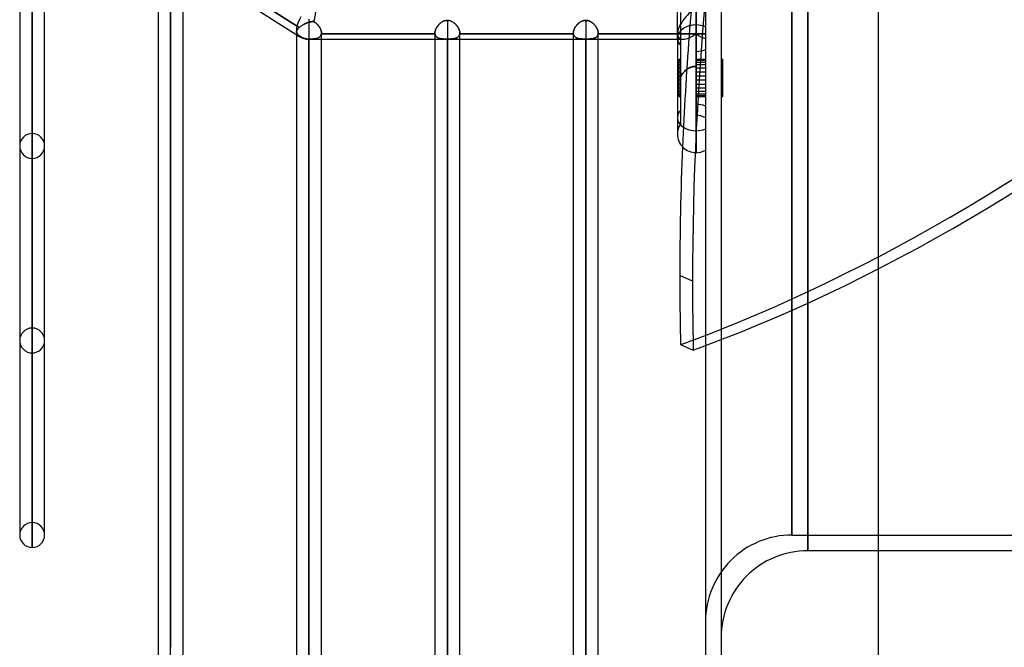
# Model space of a CAD drawing. Header units: millimetres. Extents: x -97 to 82, y -215 to 215.
# Tile 2 of 84: x -44 to 19, y -166 to -126. Entities that reach past the tile are written whole.
import ezdxf

# ---------------------------------------------------------------- set-up
doc = ezdxf.new("R2010")
doc.units = ezdxf.units.MM
doc.layers.add('MAIN-1', color=7, linetype='Continuous')
doc.layers.add('MAIN-2', color=7, linetype='Continuous')

msp = doc.modelspace()

# ---------------------------------------------------------------- linework, layer by layer
at = {"layer": 'MAIN-1'}
for p, q in [((0, 195), (0, -195)), ((11, -195), (11, 195)), ((-43.604, -115.484), (-43.604, -158.5)), ((-43.45, -115.601), (-25.85, -126.808)), ((-42.811, -116.007), (-42.811, -159.292)), ((-42.019, -158.5), (-42.019, -116.512)), ((-0.594, -119.922), (-0.594, -126.086)), ((-34.804, -121.107), (-34.804, -166.425)), ((-34.011, -167.218), (-34.011, -121.611)), ((-1.783, -126.927), (-1.783, -121.603)), ((-33.219, -166.425), (-33.219, -122.116)), ((-25.211, -125.713), (-25.211, -126.995)), ((-0.594, -126.086), (-0.594, -134.203)), ((-26.004, -126.71), (-26.004, -174.35)), ((-25.211, -126.995), (-25.211, -175.143)), ((-25.211, -126.995), (-1.783, -126.995)), ((-24.419, -174.35), (-24.419, -126.995)), ((-17.204, -126.995), (-17.204, -174.35)), ((-16.411, -126.995), (-16.411, -175.143)), ((-15.619, -174.35), (-15.619, -126.995)), ((-8.404, -126.995), (-8.404, -174.35)), ((-7.611, -126.995), (-7.611, -175.143)), ((-6.819, -174.35), (-6.819, -126.995)), ((-1.783, -126.927), (-1.783, -133.015)), ((-0.594, -128.267), (-0.594, -128.715)), ((-1.582, -146.4), (-0.773, -146.745)), ((-42.019, -158.5), (-42.019, -158.323)), ((82, -159.5), (11, -159.5))]:
    msp.add_line(p, q, dxfattribs=at)
for centre, radius, start, end in [((-25.211, -125.806), 1.189, 237.51113, 270.00002), ((-0.594, -133.015), 1.189, 179.99733, 270.00002), ((-0.594, -133.015), 1.189, 270.00002, 300.00003), ((-42.811, -146.137), 0.792, 359.29549, 0.00052), ((-42.811, -158.5), 0.792, 180.00002, 270.00008), ((-42.811, -158.5), 0.792, 270.00008, 0)]:
    msp.add_arc(centre, radius, start, end, dxfattribs=at)
for centre, major_axis, ratio, start_param, end_param in [((-25.211, -125.806), (0.639, 1.003), 0.473194, 1.644414, 3.141593), ((-0.594, -126.927), (-1.189, 0), 0.707107, -1.570796, 0), ((-0.594, -126.927), (-1.189, 0), 0.707107, -2.094395, -1.570796), ((-25.211, -125.806), (0.639, 1.003), 0.473194, -3.141593, -3.139039), ((95.255, -63.628), (-64.739, -151.595), 0.475528, -0.899389, -0.839056), ((95.255, -63.628), (-64.739, -151.595), 0.475528, -0.839056, -0.805839), ((35.095, 38.642), (-79.305, -185.704), 0.475528, 0.417581, 0.431564), ((35.905, 38.296), (79.305, 185.704), 0.475528, -2.724012, -2.717172)]:
    msp.add_ellipse(centre, major_axis=major_axis, ratio=ratio, start_param=start_param, end_param=end_param, dxfattribs=at)
at = {"layer": 'MAIN-2'}
for p, q in [((1, 194), (1, -194)), ((5.5, 0), (5.5, -158.5)), ((6.5, 0), (6.5, -159.5)), ((5.5, -158.5), (5.5, 0)), ((6.5, -159.5), (6.5, 0)), ((-42.811, -97.334), (-42.811, -132.982)), ((-42.811, -134.566), (-42.811, -98.456)), ((-42.811, -106.081), (-42.811, -145.345)), ((-42.811, -146.929), (-42.811, -107.203)), ((-42.811, -114.828), (-42.811, -157.708)), ((-42.811, -159.292), (-42.811, -115.86)), ((-0.594, -126.086), (-0.594, -119.922)), ((-34.011, -120.307), (-34.011, -165.632)), ((-33.457, -121.395), (-25.831, -126.251)), ((-25.831, -126.251), (-33.457, -121.395)), ((-34.011, -167.218), (-34.011, -121.465)), ((-0.594, -124.965), (-0.594, -128.267)), ((-0.594, -128.715), (-0.594, -124.965)), ((-25.211, -125.713), (-25.211, -126.995)), ((-16.598, -125.825), (-16.633, -125.838)), ((-16.623, -125.834), (-16.582, -125.82)), ((-16.561, -125.815), (-16.598, -125.825)), ((-16.582, -125.82), (-16.54, -125.809)), ((-16.524, -125.806), (-16.561, -125.815)), ((-16.54, -125.809), (-16.497, -125.801)), ((-16.487, -125.8), (-16.524, -125.806)), ((-16.497, -125.801), (-16.454, -125.797)), ((-16.449, -125.796), (-16.487, -125.8)), ((-16.454, -125.797), (-16.411, -125.795)), ((-16.411, -125.795), (-16.449, -125.796)), ((-16.411, -125.795), (-16.411, -173.558)), ((-16.411, -125.795), (-16.364, -125.797)), ((-16.371, -125.796), (-16.411, -125.795)), ((-16.331, -125.8), (-16.371, -125.796)), ((-16.364, -125.797), (-16.317, -125.803)), ((-16.292, -125.807), (-16.331, -125.8)), ((-16.317, -125.803), (-16.27, -125.812)), ((-16.252, -125.817), (-16.292, -125.807)), ((-16.27, -125.812), (-16.225, -125.825)), ((-16.213, -125.829), (-16.252, -125.817)), ((-16.225, -125.825), (-16.18, -125.842)), ((-16.176, -125.844), (-16.213, -125.829)), ((-7.798, -125.825), (-7.833, -125.838)), ((-7.822, -125.834), (-7.781, -125.82)), ((-7.761, -125.815), (-7.798, -125.825)), ((-7.781, -125.82), (-7.74, -125.809)), ((-7.725, -125.806), (-7.761, -125.815)), ((-7.74, -125.809), (-7.697, -125.801)), ((-7.687, -125.8), (-7.725, -125.806)), ((-7.697, -125.801), (-7.654, -125.796)), ((-7.649, -125.796), (-7.687, -125.8)), ((-7.654, -125.796), (-7.611, -125.795)), ((-7.611, -125.795), (-7.649, -125.796)), ((-7.611, -125.795), (-7.611, -173.558)), ((-7.568, -125.796), (-7.611, -125.795)), ((-7.611, -125.795), (-7.571, -125.796)), ((-7.571, -125.796), (-7.531, -125.8)), ((-7.526, -125.801), (-7.568, -125.796)), ((-7.531, -125.8), (-7.492, -125.807)), ((-7.484, -125.809), (-7.526, -125.801)), ((-7.492, -125.807), (-7.452, -125.817)), ((-7.442, -125.82), (-7.484, -125.809)), ((-7.452, -125.817), (-7.413, -125.829)), ((-7.401, -125.834), (-7.442, -125.82)), ((-7.413, -125.829), (-7.376, -125.844)), ((-1.594, -125.288), (-1.594, -127.381)), ((-0.594, -127.767), (-0.594, -125.353)), ((-25.989, -126.455), (-25.996, -126.476)), ((-25.993, -126.465), (-25.983, -126.44)), ((-25.98, -126.434), (-25.989, -126.455)), ((-25.983, -126.44), (-25.97, -126.414)), ((-25.969, -126.412), (-25.98, -126.434)), ((-25.97, -126.414), (-25.955, -126.388)), ((-25.956, -126.39), (-25.969, -126.412)), ((-25.94, -126.368), (-25.956, -126.39)), ((-25.955, -126.388), (-25.936, -126.362)), ((-25.923, -126.345), (-25.94, -126.368)), ((-25.936, -126.362), (-25.914, -126.335)), ((-25.903, -126.322), (-25.923, -126.345)), ((-25.914, -126.335), (-25.889, -126.308)), ((-25.881, -126.299), (-25.903, -126.322)), ((-25.889, -126.308), (-25.862, -126.28)), ((-25.857, -126.275), (-25.881, -126.299)), ((-25.862, -126.28), (-25.831, -126.251)), ((-25.831, -126.251), (-25.857, -126.275)), ((-25.805, -126.229), (-25.831, -126.251)), ((-25.831, -126.251), (-25.807, -126.23)), ((-25.807, -126.23), (-25.78, -126.209)), ((-25.777, -126.206), (-25.805, -126.229)), ((-25.78, -126.209), (-25.753, -126.187)), ((-25.748, -126.184), (-25.777, -126.206)), ((-25.753, -126.187), (-25.724, -126.166)), ((-25.717, -126.161), (-25.748, -126.184)), ((-25.724, -126.166), (-25.694, -126.145)), ((-25.685, -126.139), (-25.717, -126.161)), ((-25.694, -126.145), (-25.663, -126.125)), ((-25.652, -126.118), (-25.685, -126.139)), ((-25.663, -126.125), (-25.631, -126.104)), ((-25.619, -126.097), (-25.652, -126.118)), ((-25.631, -126.104), (-25.599, -126.085)), ((-25.584, -126.076), (-25.619, -126.097)), ((-25.599, -126.085), (-25.565, -126.065)), ((-25.548, -126.056), (-25.584, -126.076)), ((-25.565, -126.065), (-25.531, -126.047)), ((-25.512, -126.036), (-25.548, -126.056)), ((-25.531, -126.047), (-25.497, -126.029)), ((-25.475, -126.018), (-25.512, -126.036)), ((-25.497, -126.029), (-25.462, -126.011)), ((-25.438, -126), (-25.475, -126.018)), ((-25.462, -126.011), (-25.427, -125.995)), ((-25.401, -125.983), (-25.438, -126)), ((-25.427, -125.995), (-25.391, -125.979)), ((-25.363, -125.967), (-25.401, -125.983)), ((-25.391, -125.979), (-25.355, -125.964)), ((-25.325, -125.952), (-25.363, -125.967)), ((-25.355, -125.964), (-25.32, -125.95)), ((-25.287, -125.938), (-25.325, -125.952)), ((-25.32, -125.95), (-25.283, -125.937)), ((-25.249, -125.926), (-25.287, -125.938)), ((-25.283, -125.937), (-25.247, -125.925)), ((-25.211, -125.914), (-25.249, -125.926)), ((-25.247, -125.925), (-25.211, -125.914)), ((-25.211, -125.914), (-25.16, -125.9)), ((-25.183, -125.906), (-25.211, -125.914)), ((-25.211, -125.914), (-25.211, -173.558)), ((-25.154, -125.899), (-25.183, -125.906)), ((-25.16, -125.9), (-25.109, -125.89)), ((-25.126, -125.893), (-25.154, -125.899)), ((-25.098, -125.887), (-25.126, -125.893)), ((-25.109, -125.89), (-25.058, -125.881)), ((-25.07, -125.883), (-25.098, -125.887)), ((-25.042, -125.879), (-25.07, -125.883)), ((-25.058, -125.881), (-25.007, -125.876)), ((-25.015, -125.877), (-25.042, -125.879)), ((-24.988, -125.875), (-25.015, -125.877)), ((-25.007, -125.876), (-24.957, -125.874)), ((-24.961, -125.874), (-24.988, -125.875)), ((-24.934, -125.875), (-24.961, -125.874)), ((-24.957, -125.874), (-24.908, -125.876)), ((-24.908, -125.876), (-24.934, -125.875)), ((-24.908, -125.876), (-24.869, -125.899)), ((-24.868, -125.899), (-24.908, -125.876)), ((-24.869, -125.899), (-24.831, -125.923)), ((-24.829, -125.925), (-24.868, -125.899)), ((-24.831, -125.923), (-24.795, -125.95)), ((-24.791, -125.952), (-24.829, -125.925)), ((-24.795, -125.95), (-24.76, -125.978)), ((-24.755, -125.982), (-24.791, -125.952)), ((-24.76, -125.978), (-24.726, -126.008)), ((-24.72, -126.013), (-24.755, -125.982)), ((-24.726, -126.008), (-24.693, -126.039)), ((-24.687, -126.045), (-24.72, -126.013)), ((-24.693, -126.039), (-24.661, -126.072)), ((-24.656, -126.079), (-24.687, -126.045)), ((-24.661, -126.072), (-24.631, -126.107)), ((-24.625, -126.113), (-24.656, -126.079)), ((-24.631, -126.107), (-24.602, -126.142)), ((-24.597, -126.149), (-24.625, -126.113)), ((-24.602, -126.142), (-24.575, -126.179)), ((-24.57, -126.186), (-24.597, -126.149)), ((-24.575, -126.179), (-24.55, -126.217)), ((-24.545, -126.223), (-24.57, -126.186)), ((-24.55, -126.217), (-24.526, -126.255)), ((-24.523, -126.261), (-24.545, -126.223)), ((-24.526, -126.255), (-24.504, -126.294)), ((-24.502, -126.299), (-24.523, -126.261)), ((-24.504, -126.294), (-24.485, -126.333)), ((-24.483, -126.338), (-24.502, -126.299)), ((-24.485, -126.333), (-24.468, -126.372)), ((-24.466, -126.376), (-24.483, -126.338)), ((-24.468, -126.372), (-24.453, -126.411)), ((-24.452, -126.415), (-24.466, -126.376)), ((-24.453, -126.411), (-24.441, -126.45)), ((-24.44, -126.453), (-24.452, -126.415)), ((-24.441, -126.45), (-24.431, -126.489)), ((-24.431, -126.491), (-24.44, -126.453)), ((-17.192, -126.493), (-17.183, -126.456)), ((-17.179, -126.441), (-17.188, -126.474)), ((-17.183, -126.456), (-17.172, -126.419)), ((-17.168, -126.409), (-17.179, -126.441)), ((-17.172, -126.419), (-17.158, -126.381)), ((-17.156, -126.375), (-17.168, -126.409)), ((-17.158, -126.381), (-17.142, -126.343)), ((-17.142, -126.342), (-17.156, -126.375)), ((-17.142, -126.343), (-17.124, -126.305)), ((-17.126, -126.309), (-17.142, -126.342)), ((-17.108, -126.276), (-17.126, -126.309)), ((-17.124, -126.305), (-17.104, -126.268)), ((-17.09, -126.243), (-17.108, -126.276)), ((-17.104, -126.268), (-17.082, -126.23)), ((-17.069, -126.211), (-17.09, -126.243)), ((-17.082, -126.23), (-17.058, -126.193)), ((-17.047, -126.179), (-17.069, -126.211)), ((-17.058, -126.193), (-17.032, -126.157)), ((-17.024, -126.148), (-17.047, -126.179)), ((-17.032, -126.157), (-17.005, -126.122)), ((-17, -126.117), (-17.024, -126.148)), ((-17.005, -126.122), (-16.976, -126.088)), ((-16.974, -126.087), (-17, -126.117)), ((-16.976, -126.088), (-16.946, -126.056)), ((-16.948, -126.058), (-16.974, -126.087)), ((-16.92, -126.03), (-16.948, -126.058)), ((-16.946, -126.056), (-16.915, -126.024)), ((-16.891, -126.003), (-16.92, -126.03)), ((-16.915, -126.024), (-16.882, -125.995)), ((-16.862, -125.977), (-16.891, -126.003)), ((-16.882, -125.995), (-16.849, -125.966)), ((-16.831, -125.952), (-16.862, -125.977)), ((-16.849, -125.966), (-16.814, -125.94)), ((-16.8, -125.929), (-16.831, -125.952)), ((-16.814, -125.94), (-16.778, -125.915)), ((-16.768, -125.908), (-16.8, -125.929)), ((-16.778, -125.915), (-16.741, -125.891)), ((-16.735, -125.888), (-16.768, -125.908)), ((-16.741, -125.891), (-16.703, -125.87)), ((-16.702, -125.87), (-16.735, -125.888)), ((-16.703, -125.87), (-16.664, -125.851)), ((-16.668, -125.853), (-16.702, -125.87)), ((-16.633, -125.838), (-16.668, -125.853)), ((-16.664, -125.851), (-16.623, -125.834)), ((-16.18, -125.842), (-16.137, -125.861)), ((-16.139, -125.86), (-16.176, -125.844)), ((-16.102, -125.879), (-16.139, -125.86)), ((-16.137, -125.861), (-16.095, -125.883)), ((-16.067, -125.9), (-16.102, -125.879)), ((-16.095, -125.883), (-16.054, -125.908)), ((-16.033, -125.922), (-16.067, -125.9)), ((-16.054, -125.908), (-16.014, -125.935)), ((-16, -125.946), (-16.033, -125.922)), ((-16.014, -125.935), (-15.976, -125.964)), ((-15.968, -125.971), (-16, -125.946)), ((-15.976, -125.964), (-15.939, -125.995)), ((-15.937, -125.998), (-15.968, -125.971)), ((-15.939, -125.995), (-15.904, -126.028)), ((-15.906, -126.026), (-15.937, -125.998)), ((-15.877, -126.055), (-15.906, -126.026)), ((-15.904, -126.028), (-15.871, -126.062)), ((-15.849, -126.086), (-15.877, -126.055)), ((-15.871, -126.062), (-15.839, -126.097)), ((-15.822, -126.118), (-15.849, -126.086)), ((-15.839, -126.097), (-15.809, -126.133)), ((-15.796, -126.151), (-15.822, -126.118)), ((-15.809, -126.133), (-15.781, -126.171)), ((-15.771, -126.184), (-15.796, -126.151)), ((-15.781, -126.171), (-15.754, -126.209)), ((-15.748, -126.219), (-15.771, -126.184)), ((-15.754, -126.209), (-15.73, -126.248)), ((-15.727, -126.253), (-15.748, -126.219)), ((-15.73, -126.248), (-15.708, -126.288)), ((-15.707, -126.288), (-15.727, -126.253)), ((-15.708, -126.288), (-15.688, -126.327)), ((-15.689, -126.324), (-15.707, -126.288)), ((-15.673, -126.359), (-15.689, -126.324)), ((-15.688, -126.327), (-15.67, -126.367)), ((-15.659, -126.395), (-15.673, -126.359)), ((-15.67, -126.367), (-15.655, -126.407)), ((-15.647, -126.43), (-15.659, -126.395)), ((-15.655, -126.407), (-15.642, -126.447)), ((-15.637, -126.465), (-15.647, -126.43)), ((-15.642, -126.447), (-15.632, -126.486)), ((-8.392, -126.493), (-8.383, -126.456)), ((-8.379, -126.442), (-8.388, -126.475)), ((-8.383, -126.456), (-8.372, -126.419)), ((-8.369, -126.41), (-8.379, -126.442)), ((-8.372, -126.419), (-8.358, -126.381)), ((-8.356, -126.377), (-8.369, -126.41)), ((-8.358, -126.381), (-8.342, -126.343)), ((-8.342, -126.344), (-8.356, -126.377)), ((-8.342, -126.343), (-8.324, -126.306)), ((-8.327, -126.311), (-8.342, -126.344)), ((-8.31, -126.278), (-8.327, -126.311)), ((-8.324, -126.306), (-8.304, -126.268)), ((-8.291, -126.245), (-8.31, -126.278)), ((-8.304, -126.268), (-8.282, -126.231)), ((-8.271, -126.213), (-8.291, -126.245)), ((-8.282, -126.231), (-8.258, -126.194)), ((-8.249, -126.181), (-8.271, -126.213)), ((-8.258, -126.194), (-8.232, -126.158)), ((-8.226, -126.15), (-8.249, -126.181)), ((-8.232, -126.158), (-8.205, -126.123)), ((-8.202, -126.119), (-8.226, -126.15)), ((-8.205, -126.123), (-8.176, -126.089)), ((-8.176, -126.089), (-8.202, -126.119)), ((-8.176, -126.089), (-8.146, -126.056)), ((-8.15, -126.06), (-8.176, -126.089)), ((-8.122, -126.032), (-8.15, -126.06)), ((-8.146, -126.056), (-8.114, -126.024)), ((-8.093, -126.004), (-8.122, -126.032)), ((-8.114, -126.024), (-8.081, -125.994)), ((-8.064, -125.978), (-8.093, -126.004)), ((-8.081, -125.994), (-8.047, -125.965)), ((-8.033, -125.954), (-8.064, -125.978)), ((-8.047, -125.965), (-8.012, -125.938)), ((-8.001, -125.93), (-8.033, -125.954)), ((-8.012, -125.938), (-7.976, -125.913)), ((-7.969, -125.909), (-8.001, -125.93)), ((-7.976, -125.913), (-7.939, -125.89)), ((-7.936, -125.888), (-7.969, -125.909)), ((-7.939, -125.89), (-7.901, -125.869)), ((-7.903, -125.87), (-7.936, -125.888)), ((-7.868, -125.853), (-7.903, -125.87)), ((-7.901, -125.869), (-7.862, -125.85)), ((-7.833, -125.838), (-7.868, -125.853)), ((-7.862, -125.85), (-7.822, -125.834)), ((-7.361, -125.85), (-7.401, -125.834)), ((-7.376, -125.844), (-7.339, -125.86)), ((-7.322, -125.869), (-7.361, -125.85)), ((-7.339, -125.86), (-7.302, -125.879)), ((-7.283, -125.89), (-7.322, -125.869)), ((-7.302, -125.879), (-7.267, -125.9)), ((-7.247, -125.913), (-7.283, -125.89)), ((-7.267, -125.9), (-7.233, -125.922)), ((-7.211, -125.938), (-7.247, -125.913)), ((-7.233, -125.922), (-7.2, -125.946)), ((-7.176, -125.964), (-7.211, -125.938)), ((-7.2, -125.946), (-7.168, -125.971)), ((-7.143, -125.992), (-7.176, -125.964)), ((-7.168, -125.971), (-7.137, -125.998)), ((-7.11, -126.022), (-7.143, -125.992)), ((-7.137, -125.998), (-7.106, -126.026)), ((-7.079, -126.053), (-7.11, -126.022)), ((-7.106, -126.026), (-7.077, -126.055)), ((-7.049, -126.086), (-7.079, -126.053)), ((-7.077, -126.055), (-7.049, -126.086)), ((-7.02, -126.12), (-7.049, -126.086)), ((-7.049, -126.086), (-7.022, -126.118)), ((-7.022, -126.118), (-6.996, -126.151)), ((-6.993, -126.155), (-7.02, -126.12)), ((-6.996, -126.151), (-6.971, -126.184)), ((-6.967, -126.191), (-6.993, -126.155)), ((-6.971, -126.184), (-6.948, -126.219)), ((-6.943, -126.228), (-6.967, -126.191)), ((-6.948, -126.219), (-6.927, -126.253)), ((-6.92, -126.265), (-6.943, -126.228)), ((-6.927, -126.253), (-6.907, -126.288)), ((-6.9, -126.303), (-6.92, -126.265)), ((-6.907, -126.288), (-6.889, -126.324)), ((-6.881, -126.341), (-6.9, -126.303)), ((-6.889, -126.324), (-6.873, -126.359)), ((-6.865, -126.379), (-6.881, -126.341)), ((-6.873, -126.359), (-6.859, -126.395)), ((-6.851, -126.417), (-6.865, -126.379)), ((-6.859, -126.395), (-6.847, -126.43)), ((-6.84, -126.455), (-6.851, -126.417)), ((-6.847, -126.43), (-6.837, -126.465)), ((-6.831, -126.492), (-6.84, -126.455)), ((-0.594, -134.203), (-0.594, -126.086)), ((-26.004, -126.535), (-26.003, -126.512)), ((-26.003, -126.516), (-26.004, -126.535)), ((-26.004, -126.53), (-26.004, -126.71)), ((-26.004, -126.535), (-26.002, -126.555)), ((-26.001, -126.558), (-26.004, -126.535)), ((-26.003, -126.512), (-25.999, -126.489)), ((-26.001, -126.496), (-26.003, -126.516)), ((-26.002, -126.555), (-25.998, -126.575)), ((-25.996, -126.476), (-26.001, -126.496)), ((-25.996, -126.581), (-26.001, -126.558)), ((-25.999, -126.489), (-25.993, -126.465)), ((-25.998, -126.575), (-25.992, -126.595)), ((-25.988, -126.603), (-25.996, -126.581)), ((-25.992, -126.595), (-25.983, -126.614)), ((-25.977, -126.624), (-25.988, -126.603)), ((-25.983, -126.614), (-25.972, -126.633)), ((-25.964, -126.646), (-25.977, -126.624)), ((-25.972, -126.633), (-25.96, -126.652)), ((-25.947, -126.668), (-25.964, -126.646)), ((-25.96, -126.652), (-25.944, -126.671)), ((-25.927, -126.69), (-25.947, -126.668)), ((-25.944, -126.671), (-25.927, -126.69)), ((-25.927, -126.69), (-25.908, -126.709)), ((-25.905, -126.712), (-25.927, -126.69)), ((-25.908, -126.709), (-25.886, -126.729)), ((-25.879, -126.735), (-25.905, -126.712)), ((-25.886, -126.729), (-25.862, -126.749)), ((-25.851, -126.757), (-25.879, -126.735)), ((-25.862, -126.749), (-25.836, -126.769)), ((-25.82, -126.78), (-25.851, -126.757)), ((-25.836, -126.769), (-25.808, -126.79)), ((-25.787, -126.804), (-25.82, -126.78)), ((-25.808, -126.79), (-25.778, -126.81)), ((-25.751, -126.828), (-25.787, -126.804)), ((-25.778, -126.81), (-25.746, -126.831)), ((-25.712, -126.852), (-25.751, -126.828)), ((-25.746, -126.831), (-25.712, -126.852)), ((-25.673, -126.875), (-25.712, -126.852)), ((-25.712, -126.852), (-25.673, -126.875)), ((-25.631, -126.896), (-25.673, -126.875)), ((-25.673, -126.875), (-25.631, -126.896)), ((-25.587, -126.915), (-25.631, -126.896)), ((-25.631, -126.896), (-25.587, -126.915)), ((-25.543, -126.931), (-25.587, -126.915)), ((-25.587, -126.915), (-25.543, -126.931)), ((-25.5, -126.945), (-25.543, -126.931)), ((-25.543, -126.931), (-25.5, -126.945)), ((-25.455, -126.957), (-25.5, -126.945)), ((-25.5, -126.945), (-25.455, -126.957)), ((-25.407, -126.968), (-25.455, -126.957)), ((-25.455, -126.957), (-25.407, -126.968)), ((-25.358, -126.976), (-25.407, -126.968)), ((-25.407, -126.968), (-25.358, -126.976)), ((-25.308, -126.982), (-25.358, -126.976)), ((-25.358, -126.976), (-25.308, -126.982)), ((-25.259, -126.985), (-25.308, -126.982)), ((-25.308, -126.982), (-25.259, -126.985)), ((-25.211, -126.986), (-25.259, -126.985)), ((-25.259, -126.985), (-25.211, -126.986)), ((-25.211, -175.143), (-25.211, -126.986)), ((-25.211, -126.986), (-25.211, -126.995)), ((-25.211, -126.986), (-25.166, -126.986)), ((-25.165, -126.986), (-25.211, -126.986)), ((-25.166, -126.986), (-25.122, -126.985)), ((-25.118, -126.985), (-25.165, -126.986)), ((-25.122, -126.985), (-25.078, -126.984)), ((-25.073, -126.984), (-25.118, -126.985)), ((-25.078, -126.984), (-25.035, -126.983)), ((-25.027, -126.982), (-25.073, -126.984)), ((-25.035, -126.983), (-24.992, -126.981)), ((-24.983, -126.98), (-25.027, -126.982)), ((-24.992, -126.981), (-24.95, -126.978)), ((-24.94, -126.977), (-24.983, -126.98)), ((-24.95, -126.978), (-24.909, -126.975)), ((-24.898, -126.974), (-24.94, -126.977)), ((-24.909, -126.975), (-24.87, -126.971)), ((-24.858, -126.969), (-24.898, -126.974)), ((-24.87, -126.971), (-24.831, -126.966)), ((-24.818, -126.964), (-24.858, -126.969)), ((-24.831, -126.966), (-24.794, -126.96)), ((-24.78, -126.957), (-24.818, -126.964)), ((-24.794, -126.96), (-24.759, -126.953)), ((-24.744, -126.949), (-24.78, -126.957)), ((-24.759, -126.953), (-24.724, -126.945)), ((-24.709, -126.94), (-24.744, -126.949)), ((-24.724, -126.945), (-24.691, -126.935)), ((-24.675, -126.93), (-24.709, -126.94)), ((-24.691, -126.935), (-24.66, -126.925)), ((-24.643, -126.918), (-24.675, -126.93)), ((-24.66, -126.925), (-24.63, -126.913)), ((-24.613, -126.905), (-24.643, -126.918)), ((-24.63, -126.913), (-24.602, -126.9)), ((-24.585, -126.89), (-24.613, -126.905)), ((-24.602, -126.9), (-24.575, -126.885)), ((-24.559, -126.874), (-24.585, -126.89)), ((-24.575, -126.885), (-24.55, -126.868)), ((-24.534, -126.856), (-24.559, -126.874)), ((-24.55, -126.868), (-24.527, -126.85)), ((-24.512, -126.836), (-24.534, -126.856)), ((-24.527, -126.85), (-24.506, -126.83)), ((-24.492, -126.814), (-24.512, -126.836)), ((-24.506, -126.83), (-24.487, -126.809)), ((-24.474, -126.791), (-24.492, -126.814)), ((-24.487, -126.809), (-24.471, -126.786)), ((-24.458, -126.765), (-24.474, -126.791)), ((-24.471, -126.786), (-24.456, -126.761)), ((-24.445, -126.738), (-24.458, -126.765)), ((-24.456, -126.761), (-24.444, -126.735)), ((-24.435, -126.709), (-24.445, -126.738)), ((-24.444, -126.735), (-24.434, -126.707)), ((-24.427, -126.679), (-24.435, -126.709)), ((-24.434, -126.707), (-24.426, -126.677)), ((-24.431, -126.489), (-24.424, -126.527)), ((-24.424, -126.528), (-24.431, -126.491)), ((-24.421, -126.646), (-24.427, -126.679)), ((-24.426, -126.677), (-24.421, -126.646)), ((-24.424, -126.527), (-24.42, -126.563)), ((-24.42, -126.564), (-24.424, -126.528)), ((-24.42, -126.631), (-24.421, -126.639)), ((-24.421, -126.639), (-24.42, -126.631)), ((-24.421, -126.639), (-24.421, -126.646)), ((-24.421, -126.646), (-24.421, -126.639)), ((-17.201, -126.646), (-24.421, -126.646)), ((-24.421, -126.646), (-17.201, -126.646)), ((-24.42, -126.563), (-24.419, -126.599)), ((-24.419, -126.599), (-24.42, -126.564)), ((-24.419, -126.623), (-24.42, -126.631)), ((-24.42, -126.631), (-24.419, -126.623)), ((-24.419, -126.599), (-24.419, -126.607)), ((-24.419, -126.607), (-24.419, -126.599)), ((-24.419, -126.995), (-24.419, -126.599)), ((-24.419, -126.607), (-24.419, -126.615)), ((-24.419, -126.615), (-24.419, -126.607)), ((-24.419, -126.615), (-24.419, -126.623)), ((-24.419, -126.623), (-24.419, -126.615)), ((-17.204, -126.599), (-17.202, -126.564)), ((-17.203, -126.569), (-17.204, -126.599)), ((-17.204, -126.599), (-17.204, -126.607)), ((-17.204, -126.607), (-17.204, -126.599)), ((-17.204, -126.599), (-17.204, -126.995)), ((-17.204, -126.607), (-17.203, -126.615)), ((-17.203, -126.615), (-17.204, -126.607)), ((-17.2, -126.538), (-17.203, -126.569)), ((-17.203, -126.615), (-17.203, -126.623)), ((-17.203, -126.623), (-17.203, -126.615)), ((-17.203, -126.623), (-17.203, -126.631)), ((-17.203, -126.631), (-17.203, -126.623)), ((-17.203, -126.631), (-17.202, -126.639)), ((-17.202, -126.639), (-17.203, -126.631)), ((-17.202, -126.564), (-17.199, -126.529)), ((-17.202, -126.639), (-17.201, -126.646)), ((-17.201, -126.646), (-17.202, -126.639)), ((-17.196, -126.678), (-17.201, -126.646)), ((-17.201, -126.646), (-17.196, -126.677)), ((-17.195, -126.506), (-17.2, -126.538)), ((-17.199, -126.529), (-17.192, -126.493)), ((-17.196, -126.677), (-17.189, -126.707)), ((-17.189, -126.707), (-17.196, -126.678)), ((-17.188, -126.474), (-17.195, -126.506)), ((-17.179, -126.735), (-17.189, -126.707)), ((-17.189, -126.707), (-17.179, -126.735)), ((-17.166, -126.762), (-17.179, -126.735)), ((-17.179, -126.735), (-17.167, -126.761)), ((-17.167, -126.761), (-17.152, -126.786)), ((-17.152, -126.786), (-17.166, -126.762)), ((-17.135, -126.81), (-17.152, -126.786)), ((-17.152, -126.786), (-17.135, -126.809)), ((-17.135, -126.809), (-17.116, -126.83)), ((-17.116, -126.831), (-17.135, -126.81)), ((-17.116, -126.83), (-17.095, -126.85)), ((-17.095, -126.851), (-17.116, -126.831)), ((-17.095, -126.85), (-17.072, -126.868)), ((-17.071, -126.869), (-17.095, -126.851)), ((-17.072, -126.868), (-17.047, -126.885)), ((-17.047, -126.885), (-17.071, -126.869)), ((-17.02, -126.9), (-17.047, -126.885)), ((-17.047, -126.885), (-17.021, -126.899)), ((-17.021, -126.899), (-16.993, -126.913)), ((-16.992, -126.913), (-17.02, -126.9)), ((-16.993, -126.913), (-16.963, -126.925)), ((-16.962, -126.925), (-16.992, -126.913)), ((-16.963, -126.925), (-16.931, -126.935)), ((-16.93, -126.936), (-16.962, -126.925)), ((-16.931, -126.935), (-16.898, -126.945)), ((-16.897, -126.945), (-16.93, -126.936)), ((-16.898, -126.945), (-16.864, -126.953)), ((-16.863, -126.953), (-16.897, -126.945)), ((-16.864, -126.953), (-16.828, -126.96)), ((-16.827, -126.96), (-16.863, -126.953)), ((-16.828, -126.96), (-16.791, -126.966)), ((-16.79, -126.966), (-16.827, -126.96)), ((-16.791, -126.966), (-16.753, -126.971)), ((-16.751, -126.971), (-16.79, -126.966)), ((-16.753, -126.971), (-16.713, -126.975)), ((-16.712, -126.975), (-16.751, -126.971)), ((-16.713, -126.975), (-16.672, -126.978)), ((-16.671, -126.978), (-16.712, -126.975)), ((-16.672, -126.978), (-16.63, -126.981)), ((-16.63, -126.981), (-16.671, -126.978)), ((-16.587, -126.983), (-16.63, -126.981)), ((-16.63, -126.981), (-16.587, -126.983)), ((-16.544, -126.984), (-16.587, -126.983)), ((-16.587, -126.983), (-16.544, -126.984)), ((-16.5, -126.985), (-16.544, -126.984)), ((-16.544, -126.984), (-16.5, -126.985)), ((-16.455, -126.986), (-16.5, -126.985)), ((-16.5, -126.985), (-16.456, -126.986)), ((-16.456, -126.986), (-16.411, -126.986)), ((-16.411, -126.986), (-16.455, -126.986)), ((-16.411, -175.143), (-16.411, -126.986)), ((-16.411, -126.986), (-16.367, -126.986)), ((-16.367, -126.986), (-16.411, -126.986)), ((-16.367, -126.986), (-16.322, -126.985)), ((-16.322, -126.985), (-16.367, -126.986)), ((-16.322, -126.985), (-16.278, -126.984)), ((-16.278, -126.984), (-16.322, -126.985)), ((-16.278, -126.984), (-16.234, -126.983)), ((-16.234, -126.983), (-16.278, -126.984)), ((-16.234, -126.983), (-16.192, -126.981)), ((-16.191, -126.981), (-16.234, -126.983)), ((-16.192, -126.981), (-16.15, -126.978)), ((-16.149, -126.978), (-16.191, -126.981)), ((-16.15, -126.978), (-16.11, -126.975)), ((-16.108, -126.975), (-16.149, -126.978)), ((-16.11, -126.975), (-16.07, -126.971)), ((-16.069, -126.97), (-16.108, -126.975)), ((-16.07, -126.971), (-16.032, -126.966)), ((-16.03, -126.965), (-16.069, -126.97)), ((-16.032, -126.966), (-15.995, -126.96)), ((-15.993, -126.96), (-16.03, -126.965)), ((-15.995, -126.96), (-15.959, -126.953)), ((-15.958, -126.952), (-15.993, -126.96)), ((-15.959, -126.953), (-15.924, -126.945)), ((-15.923, -126.944), (-15.958, -126.952)), ((-15.924, -126.945), (-15.892, -126.935)), ((-15.89, -126.935), (-15.923, -126.944)), ((-15.892, -126.935), (-15.86, -126.925)), ((-15.859, -126.924), (-15.89, -126.935)), ((-15.86, -126.925), (-15.83, -126.913)), ((-15.829, -126.912), (-15.859, -126.924)), ((-15.83, -126.913), (-15.802, -126.9)), ((-15.801, -126.899), (-15.829, -126.912)), ((-15.802, -126.9), (-15.775, -126.885)), ((-15.774, -126.884), (-15.801, -126.899)), ((-15.775, -126.885), (-15.751, -126.868)), ((-15.75, -126.868), (-15.774, -126.884)), ((-15.751, -126.868), (-15.728, -126.85)), ((-15.727, -126.85), (-15.75, -126.868)), ((-15.728, -126.85), (-15.707, -126.831)), ((-15.706, -126.83), (-15.727, -126.85)), ((-15.707, -126.831), (-15.688, -126.809)), ((-15.687, -126.809), (-15.706, -126.83)), ((-15.688, -126.809), (-15.671, -126.786)), ((-15.67, -126.786), (-15.687, -126.809)), ((-15.671, -126.786), (-15.656, -126.762)), ((-15.656, -126.761), (-15.67, -126.786)), ((-15.643, -126.734), (-15.656, -126.761)), ((-15.656, -126.762), (-15.644, -126.735)), ((-15.644, -126.735), (-15.634, -126.707)), ((-15.634, -126.706), (-15.643, -126.734)), ((-15.629, -126.5), (-15.637, -126.465)), ((-15.634, -126.707), (-15.626, -126.677)), ((-15.626, -126.677), (-15.634, -126.706)), ((-15.632, -126.486), (-15.625, -126.525)), ((-15.623, -126.534), (-15.629, -126.5)), ((-15.626, -126.677), (-15.621, -126.646)), ((-15.621, -126.646), (-15.626, -126.677)), ((-15.625, -126.525), (-15.62, -126.563)), ((-15.62, -126.567), (-15.623, -126.534)), ((-15.62, -126.633), (-15.621, -126.64)), ((-15.621, -126.64), (-15.62, -126.633)), ((-15.621, -126.64), (-15.621, -126.646)), ((-15.621, -126.646), (-15.621, -126.64)), ((-8.401, -126.646), (-15.621, -126.646)), ((-15.621, -126.646), (-8.401, -126.646)), ((-15.62, -126.563), (-15.619, -126.599)), ((-15.619, -126.599), (-15.62, -126.567)), ((-15.619, -126.62), (-15.62, -126.627)), ((-15.62, -126.627), (-15.619, -126.62)), ((-15.62, -126.627), (-15.62, -126.633)), ((-15.62, -126.633), (-15.62, -126.627)), ((-15.619, -126.599), (-15.619, -126.606)), ((-15.619, -126.606), (-15.619, -126.599)), ((-15.619, -126.995), (-15.619, -126.599)), ((-15.619, -126.606), (-15.619, -126.613)), ((-15.619, -126.613), (-15.619, -126.606)), ((-15.619, -126.613), (-15.619, -126.62)), ((-15.619, -126.62), (-15.619, -126.613)), ((-8.404, -126.599), (-8.402, -126.564)), ((-8.403, -126.569), (-8.404, -126.599)), ((-8.404, -126.607), (-8.404, -126.599)), ((-8.404, -126.599), (-8.404, -126.607)), ((-8.404, -126.599), (-8.404, -126.995)), ((-8.403, -126.615), (-8.404, -126.607)), ((-8.404, -126.607), (-8.403, -126.615)), ((-8.4, -126.538), (-8.403, -126.569)), ((-8.403, -126.623), (-8.403, -126.615)), ((-8.403, -126.615), (-8.403, -126.623)), ((-8.403, -126.631), (-8.403, -126.623)), ((-8.403, -126.623), (-8.403, -126.631)), ((-8.402, -126.639), (-8.403, -126.631)), ((-8.403, -126.631), (-8.402, -126.639)), ((-8.402, -126.564), (-8.398, -126.529)), ((-8.401, -126.646), (-8.402, -126.639)), ((-8.402, -126.639), (-8.401, -126.646)), ((-8.401, -126.646), (-8.396, -126.677)), ((-8.396, -126.677), (-8.401, -126.646)), ((-8.395, -126.507), (-8.4, -126.538)), ((-8.398, -126.529), (-8.392, -126.493)), ((-8.396, -126.677), (-8.389, -126.707)), ((-8.389, -126.707), (-8.396, -126.677)), ((-8.388, -126.475), (-8.395, -126.507)), ((-8.389, -126.707), (-8.379, -126.735)), ((-8.379, -126.735), (-8.389, -126.707)), ((-8.379, -126.735), (-8.366, -126.762)), ((-8.367, -126.761), (-8.379, -126.735)), ((-8.352, -126.786), (-8.367, -126.761)), ((-8.366, -126.762), (-8.352, -126.786)), ((-8.352, -126.786), (-8.335, -126.809)), ((-8.335, -126.809), (-8.352, -126.786)), ((-8.335, -126.809), (-8.316, -126.831)), ((-8.316, -126.83), (-8.335, -126.809)), ((-8.295, -126.85), (-8.316, -126.83)), ((-8.316, -126.831), (-8.295, -126.851)), ((-8.272, -126.868), (-8.295, -126.85)), ((-8.295, -126.851), (-8.272, -126.869)), ((-8.247, -126.885), (-8.272, -126.868)), ((-8.272, -126.869), (-8.247, -126.885)), ((-8.247, -126.885), (-8.22, -126.9)), ((-8.221, -126.899), (-8.247, -126.885)), ((-8.193, -126.913), (-8.221, -126.899)), ((-8.22, -126.9), (-8.192, -126.913)), ((-8.163, -126.925), (-8.193, -126.913)), ((-8.192, -126.913), (-8.162, -126.925)), ((-8.131, -126.935), (-8.163, -126.925)), ((-8.162, -126.925), (-8.13, -126.936)), ((-8.098, -126.945), (-8.131, -126.935)), ((-8.13, -126.936), (-8.097, -126.945)), ((-8.064, -126.953), (-8.098, -126.945)), ((-8.097, -126.945), (-8.063, -126.953)), ((-8.028, -126.96), (-8.064, -126.953)), ((-8.063, -126.953), (-8.027, -126.96)), ((-7.991, -126.966), (-8.028, -126.96)), ((-8.027, -126.96), (-7.99, -126.966)), ((-7.953, -126.971), (-7.991, -126.966)), ((-7.99, -126.966), (-7.952, -126.971)), ((-7.913, -126.975), (-7.953, -126.971)), ((-7.952, -126.971), (-7.912, -126.975)), ((-7.872, -126.978), (-7.913, -126.975)), ((-7.912, -126.975), (-7.872, -126.978)), ((-7.872, -126.978), (-7.83, -126.981)), ((-7.83, -126.981), (-7.872, -126.978)), ((-7.83, -126.981), (-7.787, -126.983)), ((-7.787, -126.983), (-7.83, -126.981)), ((-7.787, -126.983), (-7.744, -126.984)), ((-7.744, -126.984), (-7.787, -126.983)), ((-7.744, -126.984), (-7.7, -126.985)), ((-7.7, -126.985), (-7.744, -126.984)), ((-7.7, -126.985), (-7.656, -126.986)), ((-7.656, -126.986), (-7.7, -126.985)), ((-7.656, -126.986), (-7.611, -126.986)), ((-7.611, -126.986), (-7.656, -126.986)), ((-7.611, -175.143), (-7.611, -126.986)), ((-7.567, -126.986), (-7.611, -126.986)), ((-7.611, -126.986), (-7.567, -126.986)), ((-7.522, -126.985), (-7.567, -126.986)), ((-7.567, -126.986), (-7.523, -126.985)), ((-7.523, -126.985), (-7.48, -126.984)), ((-7.478, -126.984), (-7.522, -126.985)), ((-7.48, -126.984), (-7.437, -126.983)), ((-7.434, -126.983), (-7.478, -126.984)), ((-7.437, -126.983), (-7.395, -126.981)), ((-7.392, -126.981), (-7.434, -126.983)), ((-7.395, -126.981), (-7.354, -126.978)), ((-7.35, -126.978), (-7.392, -126.981)), ((-7.354, -126.978), (-7.314, -126.975)), ((-7.31, -126.975), (-7.35, -126.978)), ((-7.314, -126.975), (-7.275, -126.971)), ((-7.27, -126.971), (-7.31, -126.975)), ((-7.275, -126.971), (-7.237, -126.966)), ((-7.232, -126.966), (-7.27, -126.971)), ((-7.237, -126.966), (-7.2, -126.961)), ((-7.195, -126.96), (-7.232, -126.966)), ((-7.2, -126.961), (-7.164, -126.954)), ((-7.159, -126.953), (-7.195, -126.96)), ((-7.164, -126.954), (-7.129, -126.946)), ((-7.124, -126.945), (-7.159, -126.953)), ((-7.129, -126.946), (-7.096, -126.937)), ((-7.092, -126.935), (-7.124, -126.945)), ((-7.096, -126.937), (-7.064, -126.926)), ((-7.06, -126.925), (-7.092, -126.935)), ((-7.064, -126.926), (-7.034, -126.915)), ((-7.03, -126.913), (-7.06, -126.925)), ((-7.034, -126.915), (-7.005, -126.901)), ((-7.002, -126.9), (-7.03, -126.913)), ((-7.005, -126.901), (-6.978, -126.886)), ((-6.975, -126.885), (-7.002, -126.9)), ((-6.978, -126.886), (-6.953, -126.87)), ((-6.951, -126.868), (-6.975, -126.885)), ((-6.953, -126.87), (-6.929, -126.852)), ((-6.928, -126.85), (-6.951, -126.868)), ((-6.929, -126.852), (-6.908, -126.832)), ((-6.907, -126.831), (-6.928, -126.85)), ((-6.908, -126.832), (-6.888, -126.81)), ((-6.888, -126.809), (-6.907, -126.831)), ((-6.871, -126.786), (-6.888, -126.809)), ((-6.888, -126.81), (-6.871, -126.787)), ((-6.856, -126.762), (-6.871, -126.786)), ((-6.871, -126.787), (-6.857, -126.762)), ((-6.857, -126.762), (-6.844, -126.736)), ((-6.844, -126.735), (-6.856, -126.762)), ((-6.834, -126.707), (-6.844, -126.735)), ((-6.844, -126.736), (-6.834, -126.708)), ((-6.837, -126.465), (-6.829, -126.5)), ((-6.826, -126.677), (-6.834, -126.707)), ((-6.834, -126.708), (-6.826, -126.678)), ((-6.824, -126.528), (-6.831, -126.492)), ((-6.829, -126.5), (-6.823, -126.534)), ((-6.821, -126.646), (-6.826, -126.677)), ((-6.826, -126.678), (-6.821, -126.646)), ((-6.82, -126.564), (-6.824, -126.528)), ((-6.823, -126.534), (-6.82, -126.567)), ((-6.821, -126.639), (-6.82, -126.631)), ((-6.82, -126.633), (-6.821, -126.64)), ((-6.821, -126.646), (-6.821, -126.639)), ((-6.821, -126.64), (-6.821, -126.646)), ((-0.594, -126.646), (-6.821, -126.646)), ((-6.821, -126.646), (-0.594, -126.646)), ((-6.819, -126.599), (-6.82, -126.564)), ((-6.82, -126.567), (-6.819, -126.599)), ((-6.819, -126.62), (-6.82, -126.627)), ((-6.82, -126.631), (-6.819, -126.623)), ((-6.82, -126.627), (-6.82, -126.633)), ((-6.819, -126.607), (-6.819, -126.599)), ((-6.819, -126.599), (-6.819, -126.606)), ((-6.819, -126.995), (-6.819, -126.599)), ((-6.819, -126.606), (-6.819, -126.613)), ((-6.819, -126.615), (-6.819, -126.607)), ((-6.819, -126.613), (-6.819, -126.62)), ((-6.819, -126.623), (-6.819, -126.615)), ((-1.783, -126.995), (-1.435, -126.995)), ((0, -126.646), (-0.594, -126.646)), ((-0.594, -126.646), (0, -126.646)), ((-0.594, -132.811), (-0.594, -126.646)), ((-0.594, -126.646), (-0.594, -132.811)), ((-1.594, -127.381), (-1.594, -132.372)), ((-1.694, -128.267), (-1.594, -128.267)), ((-1.694, -128.267), (-1.694, -128.608)), ((-1.694, -128.326), (-1.594, -128.326)), ((-0.594, -131.826), (-0.594, -127.767)), ((-0.594, -128.267), (0, -128.267)), ((-0.594, -128.326), (0, -128.326)), ((1, -128.267), (1.1, -128.267)), ((1, -128.326), (1.1, -128.326)), ((1.1, -128.608), (1.1, -128.267)), ((-1.694, -128.442), (-1.594, -128.442)), ((-1.694, -128.608), (-1.594, -128.608)), ((-1.694, -128.608), (-1.694, -129.581)), ((-1.694, -128.816), (-1.594, -128.816)), ((-1.234, -128.945), (-1.286, -128.989)), ((-1.263, -128.969), (-1.207, -128.923)), ((-1.178, -128.903), (-1.234, -128.945)), ((-1.207, -128.923), (-1.146, -128.881)), ((-1.12, -128.865), (-1.178, -128.903)), ((-1.146, -128.881), (-1.083, -128.843)), ((-1.059, -128.83), (-1.12, -128.865)), ((-1.083, -128.843), (-1.017, -128.809)), ((-0.996, -128.8), (-1.059, -128.83)), ((-1.017, -128.809), (-0.949, -128.781)), ((-0.931, -128.774), (-0.996, -128.8)), ((-0.949, -128.781), (-0.879, -128.757)), ((-0.864, -128.753), (-0.931, -128.774)), ((-0.879, -128.757), (-0.808, -128.739)), ((-0.797, -128.736), (-0.864, -128.753)), ((-0.808, -128.739), (-0.737, -128.726)), ((-0.729, -128.724), (-0.797, -128.736)), ((-0.737, -128.726), (-0.665, -128.718)), ((-0.661, -128.717), (-0.729, -128.724)), ((-0.665, -128.718), (-0.594, -128.715)), ((-0.594, -128.715), (-0.661, -128.717)), ((-0.594, -128.442), (0, -128.442)), ((-0.594, -128.608), (0, -128.608)), ((-0.594, -128.816), (0, -128.816)), ((1, -128.442), (1.1, -128.442)), ((1, -128.608), (1.1, -128.608)), ((1, -128.816), (1.1, -128.816)), ((1.1, -129.581), (1.1, -128.608)), ((-1.694, -129.056), (-1.594, -129.056)), ((-1.694, -129.315), (-1.594, -129.315)), ((-1.694, -129.581), (-1.594, -129.581)), ((-1.694, -129.581), (-1.694, -130.455)), ((-1.594, -129.422), (-1.563, -129.358)), ((-1.565, -129.361), (-1.594, -129.422)), ((-1.533, -129.302), (-1.565, -129.361)), ((-1.563, -129.358), (-1.529, -129.296)), ((-1.499, -129.245), (-1.533, -129.302)), ((-1.529, -129.296), (-1.493, -129.235)), ((-1.462, -129.189), (-1.499, -129.245)), ((-1.493, -129.235), (-1.453, -129.177)), ((-1.422, -129.136), (-1.462, -129.189)), ((-1.453, -129.177), (-1.41, -129.121)), ((-1.38, -129.085), (-1.422, -129.136)), ((-1.41, -129.121), (-1.365, -129.068)), ((-1.335, -129.036), (-1.38, -129.085)), ((-1.365, -129.068), (-1.316, -129.018)), ((-1.286, -128.989), (-1.335, -129.036)), ((-1.316, -129.018), (-1.263, -128.969)), ((-0.594, -129.056), (0, -129.056)), ((-0.594, -129.315), (0, -129.315)), ((-0.594, -129.581), (0, -129.581)), ((1, -129.056), (1.1, -129.056)), ((1, -129.315), (1.1, -129.315)), ((1, -129.581), (1.1, -129.581)), ((1.1, -130.455), (1.1, -129.581)), ((-1.694, -129.841), (-1.594, -129.841)), ((-1.694, -130.081), (-1.594, -130.081)), ((-0.594, -129.841), (0, -129.841)), ((-0.594, -130.081), (0, -130.081)), ((1, -129.841), (1.1, -129.841)), ((1, -130.081), (1.1, -130.081)), ((-1.694, -130.289), (-1.594, -130.289)), ((-1.694, -130.455), (-1.594, -130.455)), ((-1.694, -130.455), (-1.694, -130.57)), ((-1.694, -130.57), (-1.694, -130.63)), ((-1.694, -130.57), (-1.594, -130.57)), ((-1.694, -130.63), (-1.594, -130.63)), ((-0.594, -130.289), (0, -130.289)), ((-0.594, -130.455), (0, -130.455)), ((-0.594, -130.57), (0, -130.57)), ((-0.594, -130.63), (0, -130.63)), ((1, -130.289), (1.1, -130.289)), ((1, -130.455), (1.1, -130.455)), ((1, -130.57), (1.1, -130.57)), ((1, -130.63), (1.1, -130.63)), ((1.1, -130.57), (1.1, -130.455)), ((1.1, -130.63), (1.1, -130.57)), ((-1.783, -132.946), (-1.783, -133.015)), ((-0.594, -134.203), (-0.594, -132.811)), ((-0.826, -142.359), (-1.635, -142.014)), ((-43.604, -158.322), (-43.604, -158.5)), ((5.5, -158.5), (82, -158.5)), ((11, -159.5), (6.5, -159.5))]:
    msp.add_line(p, q, dxfattribs=at)
for centre, radius, start, end in [((-0.594, -133.015), 1.189, 60.00003, 89.99998), ((-0.594, -133.015), 1.189, 60.00003, 89.99998), ((-0.594, -133.015), 1.189, 147.26889, 179.99733), ((-0.594, -133.015), 1.189, 147.26889, 179.99733), ((-42.811, -133.774), 0.792, 89.99992, 180.00015), ((-42.811, -133.774), 0.792, 359.99983, 89.99992), ((-42.811, -133.774), 0.792, 180.00015, 270.00008), ((-42.811, -133.774), 0.792, 270.00008, 359.99983), ((-0.594, -133.015), 1.189, 270.00002, 300.00003), ((-42.811, -146.137), 0.792, 89.99992, 179.9995), ((-42.811, -146.137), 0.792, 0.00052, 89.99992), ((-42.811, -146.137), 0.792, 179.9995, 270.00008), ((-42.811, -146.137), 0.792, 270.00008, 359.29549), ((-42.811, -158.5), 0.792, 89.99992, 180.00002), ((-42.811, -158.5), 0.792, 0, 89.99992), ((5.5, -164), 5.5, 89.99998, 180.00002), ((6.5, -165), 5.5, 89.99998, 180.00002)]:
    msp.add_arc(centre, radius, start, end, dxfattribs=at)
for centre, major_axis, ratio, start_param, end_param in [((96.064, -63.973), (64.739, 151.595), 0.475528, 1.736483, 2.302536), ((35.905, 38.642), (-79.305, 185.704), 0.475528, 2.095693, 2.724012), ((35.095, 38.642), (-79.305, -185.704), 0.475528, 0.431564, 1.045899), ((35.905, 38.296), (79.305, 185.704), 0.475528, -2.717172, -2.095693), ((35.095, 38.296), (79.305, -185.704), 0.475528, -1.031916, -0.417581), ((95.255, -63.628), (-64.739, -151.595), 0.475528, -1.000392, -0.899389), ((-25.211, -125.806), (0.345, 1.186), 0.251571, -1.556762, -0.071414), ((-25.211, -125.806), (0.345, 1.186), 0.251571, -1.556762, -0.071414), ((-0.594, -125.806), (1.098, 1.098), 0.414214, 1.178097, 2.748894), ((-0.594, -125.806), (1.098, 1.098), 0.414214, 1.178097, 2.748894), ((-25.211, -125.806), (0.639, 1.003), 0.473194, 1.644414, 3.141593), ((-0.594, -126.927), (-1.189, 0), 0.707107, -1.570796, 0.571261), ((-0.594, -126.927), (-1.189, 0), 0.707107, -2.094395, -1.570796), ((-25.211, -125.806), (0.639, 1.003), 0.473194, -3.139039, -2.891236), ((-25.211, -125.806), (0.639, 1.003), 0.473194, -3.139039, -2.891236), ((-0.594, -125.806), (1.098, 1.098), 0.414214, 2.748894, 3.545744), ((-0.594, -125.806), (1.098, 1.098), 0.414214, 2.748894, 3.545744), ((-0.594, -126.927), (-1.189, 0), 0.707107, 0, 0.571261), ((-0.594, -125.806), (1.098, 1.098), 0.414214, -2.737442, -1.963495), ((-0.594, -125.806), (1.098, 1.098), 0.414214, -2.737442, -1.963495), ((-0.594, -125.806), (-1.098, 1.098), 0.414214, 1.963495, 2.487094), ((-0.594, -125.806), (-1.098, 1.098), 0.414214, 1.963495, 2.487094), ((-0.594, -126.927), (-1.189, 0), 0.707107, 1.570796, 2.094395), ((-0.594, -126.927), (-1.189, 0), 0.707107, 1.570796, 2.094395), ((-0.594, -131.97), (-1.189, 0), 0.707107, -2.094395, -1.570796), ((-0.594, -131.97), (-1.189, 0), 0.707107, -2.094395, -1.570796), ((-0.594, -131.97), (-1.189, 0), 0.707107, -0.571261, 1.570796), ((-0.594, -131.97), (-1.189, 0), 0.707107, -0.571261, 1.570796), ((-0.594, -131.97), (-1.189, 0), 0.707107, 1.570796, 2.094395), ((-0.594, -131.97), (-1.189, 0), 0.707107, 1.570796, 2.094395), ((96.064, -63.973), (64.739, 151.595), 0.475528, 2.302536, 2.335754)]:
    msp.add_ellipse(centre, major_axis=major_axis, ratio=ratio, start_param=start_param, end_param=end_param, dxfattribs=at)

doc.saveas('drawing.dxf')
